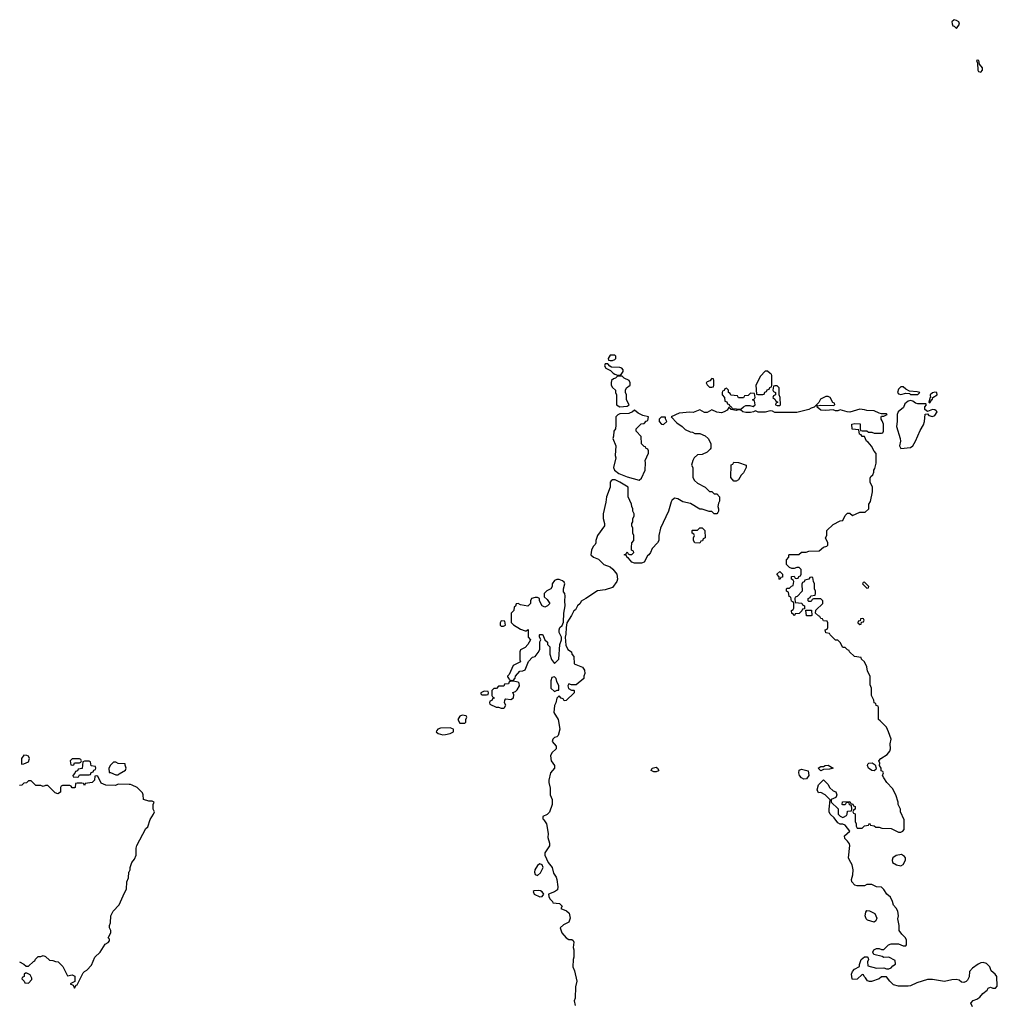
# Model space of a CAD drawing. Header units: inches. Extents: x 2106670 to 2322961, y 36024 to 224899.
# Tile 69 of 256: x 2159096 to 2167166, y 113420 to 121548. Entities that reach past the tile are written whole.
import ezdxf

# ---------------------------------------------------------------- set-up
doc = ezdxf.new("R2010")
doc.units = ezdxf.units.IN
doc.header["$MEASUREMENT"] = 0
for name, color, linetype in [('C1151', 7, 'Continuous'), ('C1161', 7, 'Continuous'), ('C1162', 7, 'Continuous')]:
    doc.layers.add(name, color=color, linetype=linetype)

msp = doc.modelspace()

# ---------------------------------------------------------------- linework, layer by layer
at = {"layer": 'C1151', "color": 5, "elevation": 60}
for points in [[(2159130, 115475.3), (2159111, 115450), (2159110, 115402), (2159130, 115404.7), (2159170, 115422), (2159178, 115450), (2159168.7, 115468.7), (2159154.6, 115474.6)], [(2159590, 115446), (2159530, 115446), (2159514, 115430), (2159518, 115398), (2159530, 115394), (2159542, 115398), (2159550, 115414), (2159590, 115414), (2159602, 115418), (2159606, 115430), (2159602, 115442)], [(2159670, 115426), (2159630, 115426), (2159618, 115422), (2159612.7, 115367.3), (2159578, 115362), (2159572.7, 115347.3), (2159558, 115342), (2159552.7, 115327.3), (2159534, 115310), (2159538, 115298), (2159570, 115294), (2159582, 115298), (2159590, 115314), (2159670, 115314), (2159682, 115318), (2159687.3, 115332.7), (2159702, 115338), (2159707.3, 115352.7), (2159722, 115358), (2159726, 115370), (2159722, 115382), (2159687.3, 115387.3), (2159682, 115422)], [(2159890, 115418), (2159870, 115418), (2159845.4, 115394.6), (2159832, 115370), (2159834, 115334), (2159846, 115334), (2159890, 115314), (2159910, 115314), (2159916.4, 115323.6), (2159970, 115354), (2159975.3, 115370), (2159966, 115394), (2159966, 115406), (2159910, 115408)], [(2159156.4, 113676.4), (2159143.6, 113676.4), (2159134, 113670), (2159134, 113650), (2159118, 113642), (2159114, 113630), (2159134, 113610), (2159138, 113598), (2159170, 113594), (2159196.4, 113623.6), (2159196.4, 113636.4), (2159182, 113662)]]:
    msp.add_lwpolyline(points, close=True, dxfattribs=at)
for points in [[(2160000, 115235.6), (2159910, 115238), (2159887.3, 115227.3), (2159808.4, 115228.4), (2159770, 115246), (2159742, 115302), (2159730, 115306), (2159718, 115302), (2159714, 115270), (2159694, 115250), (2159638, 115242), (2159630, 115226), (2159622, 115242), (2159610, 115246), (2159570, 115246), (2159558, 115242), (2159554, 115210), (2159550, 115206), (2159530, 115206), (2159522, 115222), (2159510, 115226), (2159450, 115226), (2159438, 115222), (2159434, 115210), (2159434, 115170), (2159410, 115158), (2159390, 115166), (2159330, 115226), (2159310, 115226), (2159290, 115218), (2159270, 115226), (2159230, 115226), (2159190, 115266), (2159170, 115266), (2159152.7, 115247.3), (2159130, 115246), (2159114, 115230), (2159094, 115226)], [(2159094, 113770), (2159131.6, 113751.6), (2159150, 113734), (2159170, 113734), (2159210, 113774), (2159222, 113778), (2159227.3, 113792.7), (2159250, 113814), (2159270, 113814), (2159290, 113822), (2159310, 113814), (2159343.6, 113783.6), (2159370, 113782), (2159392.7, 113772.7), (2159414, 113770), (2159451.6, 113731.6), (2159490, 113654), (2159530, 113662), (2159551, 113651), (2159551.6, 113608.4), (2159514, 113590), (2159538, 113578), (2159550, 113554), (2159562, 113578), (2159570, 113582), (2159620.2, 113679.8), (2159630, 113692), (2159650, 113702), (2159690, 113742), (2159718, 113810), (2159762, 113850), (2159803.1, 113916.9), (2159826, 113930), (2159836.4, 113943.6), (2159836.4, 113956.4), (2159826, 113970), (2159848, 114010), (2159848, 114030), (2159838, 114050), (2159838, 114070), (2159847.3, 114092.7), (2159848, 114150), (2159868, 114190), (2159918, 114242), (2159960.4, 114339.6), (2159978, 114370), (2159982, 114430), (2159994.6, 114465.4), (2159998, 114510), (2160000, 114514)]]:
    msp.add_lwpolyline(points, dxfattribs=at)
at = {"layer": 'C1161', "color": 5, "elevation": 60}
for points in [[(2164010, 118778), (2163970, 118778), (2163954, 118750), (2163958, 118738), (2163970, 118734), (2163990, 118734), (2164010, 118742), (2164018, 118750), (2164018, 118770)], [(2163950, 118706), (2163930, 118706), (2163924.7, 118690), (2163934, 118670), (2163972.7, 118652.7), (2163994, 118630), (2164010, 118622), (2164030, 118614), (2164050, 118614), (2164062, 118618), (2164076.4, 118643.6), (2164076.4, 118656.4), (2164066, 118670), (2164050, 118678), (2163980.4, 118680.4), (2163967.3, 118687.3)], [(2164070, 118606), (2164030, 118606), (2164014, 118590), (2163996.9, 118583.1), (2163982, 118570), (2163978, 118550), (2163978, 118530), (2163990, 118512), (2164014, 118490), (2164014, 118470), (2164022, 118450), (2164022, 118370), (2164050, 118351.3), (2164110, 118358), (2164128, 118370), (2164106, 118410), (2164106, 118450), (2164098, 118470), (2164098, 118490), (2164106, 118510), (2164135.3, 118530), (2164135.3, 118550), (2164126, 118570), (2164086, 118590)], [(2165270, 118646), (2165250, 118646), (2165210, 118606), (2165172, 118530), (2165178, 118458), (2165190, 118454), (2165230, 118454), (2165242, 118458), (2165247.3, 118472.7), (2165262, 118478), (2165267.3, 118492.7), (2165282, 118498), (2165287.3, 118512.7), (2165302, 118518), (2165306, 118530), (2165306, 118610), (2165302, 118622), (2165290, 118626)], [(2164810, 118586), (2164792.7, 118567.3), (2164770, 118558), (2164762, 118550), (2164770, 118534), (2164790, 118514), (2164810, 118514), (2164822, 118518), (2164826, 118530), (2164826, 118570), (2164822, 118582)], [(2165350, 118526), (2165330, 118526), (2165318, 118522), (2165314, 118490), (2165318, 118478), (2165334, 118470), (2165334, 118450), (2165318, 118442), (2165314, 118430), (2165332.7, 118412.7), (2165338, 118398), (2165354, 118390), (2165338, 118382), (2165334, 118370), (2165350, 118362), (2165370, 118362), (2165375.3, 118370), (2165374, 118430), (2165366, 118450), (2165366, 118510)], [(2166390, 118518), (2166370, 118518), (2166350, 118499), (2166342, 118470), (2166350, 118458.8), (2166370, 118454.8), (2166410, 118466), (2166442, 118462), (2166450, 118454), (2166510, 118454), (2166526, 118470), (2166503.6, 118476.4), (2166440.4, 118480.4), (2166410, 118498)], [(2164930, 118506), (2164918, 118502), (2164912.7, 118487.3), (2164898, 118482), (2164894, 118470), (2164894, 118450), (2164914, 118430), (2164918, 118398), (2164932.7, 118392.7), (2164938, 118378), (2164952.7, 118372.7), (2164958, 118358), (2164970, 118354), (2164978, 118338), (2165050, 118332), (2165070, 118352), (2165090, 118362), (2165123.6, 118363.6), (2165150, 118354), (2165166, 118370), (2165162, 118402), (2165146, 118410), (2165162, 118418), (2165166, 118430), (2165162, 118462), (2165130, 118466), (2165110, 118446), (2165078, 118442), (2165070, 118426), (2165030, 118426), (2165022, 118442), (2164967.3, 118447.3), (2164962, 118462), (2164946, 118470), (2164946, 118490)], [(2166650, 118473.2), (2166630, 118468.7), (2166611.3, 118450), (2166614, 118426), (2166610, 118426), (2166602, 118390), (2166610, 118386), (2166626, 118414), (2166630, 118414), (2166634, 118430), (2166668.7, 118450), (2166666, 118470)], [(2166450, 118405.2), (2166430, 118399.3), (2166404, 118376), (2166392.7, 118347.2), (2166349, 118311), (2166338.7, 118290), (2166340.4, 118230), (2166334.4, 118190), (2166365.3, 118090), (2166366.7, 118070), (2166359.1, 118030), (2166370, 118007.3), (2166450, 118016), (2166470, 118031), (2166491.9, 118068.1), (2166530, 118158), (2166555.5, 118204.5), (2166563.7, 118230), (2166570, 118292), (2166590, 118294), (2166600.7, 118280.7), (2166630, 118271), (2166650, 118281), (2166669.3, 118310), (2166660.1, 118320.1), (2166650, 118326.6), (2166630, 118329.4), (2166590, 118314), (2166568.7, 118330), (2166569.1, 118350.9), (2166582, 118370), (2166576.5, 118376.5), (2166510, 118377), (2166490, 118382), (2166470, 118399)], [(2164170, 118326), (2164154, 118310), (2164124, 118296), (2164050, 118294), (2164033.4, 118286.6), (2164016, 118270), (2164018, 118202), (2164014, 118170), (2164002, 118150), (2163998, 118110), (2163991.3, 118090), (2164016, 118030), (2164011.3, 117950), (2164018, 117930), (2163998.8, 117850), (2164006.8, 117830), (2164041.7, 117801.7), (2164110, 117775.5), (2164210, 117747.7), (2164230, 117762), (2164259, 117830), (2164262, 117890), (2164258, 117910), (2164286, 117970), (2164286, 117990), (2164282, 118002), (2164266, 118010), (2164262, 118022), (2164250, 118026), (2164230, 118046), (2164227.3, 118107.3), (2164186, 118150), (2164186, 118170), (2164227.3, 118212.7), (2164250, 118214), (2164267.3, 118232.7), (2164282, 118238), (2164286, 118270), (2164241.2, 118281.2), (2164200.4, 118300.4)], [(2164392.7, 118267.3), (2164374, 118250), (2164374, 118230), (2164394, 118210), (2164410, 118206), (2164438, 118230), (2164436.4, 118236.4), (2164426, 118254), (2164426, 118266)], [(2164990, 117738), (2164966, 117770), (2164968, 117872), (2164982, 117878), (2164990, 117894), (2165028.4, 117891.6), (2165092, 117870), (2165092, 117850), (2165082, 117830), (2165070, 117808), (2165051.1, 117788.9), (2165030, 117748.7), (2165010, 117738)], [(2164710, 117226), (2164668.4, 117228.4), (2164658, 117250), (2164658, 117270), (2164666, 117290), (2164662, 117302), (2164646, 117310), (2164646, 117330), (2164650, 117334), (2164690, 117334), (2164710, 117354), (2164730, 117354), (2164751.6, 117331.6), (2164754, 117270), (2164738, 117262), (2164732.7, 117247.3), (2164718, 117242)], [(2165370, 116926), (2165366, 116930), (2165366, 116950), (2165346, 116970), (2165370, 116994), (2165394, 116970), (2165392.7, 116947.3), (2165378, 116942)], [(2163550, 116926), (2163530, 116926), (2163510, 116918), (2163492, 116890), (2163492, 116870), (2163482, 116850), (2163446.4, 116833.6), (2163424.7, 116810), (2163424.7, 116784.7), (2163450, 116762), (2163471.3, 116730), (2163454, 116710), (2163430, 116698), (2163410, 116708.7), (2163388, 116750), (2163386, 116770), (2163370, 116778), (2163350, 116778), (2163322, 116770), (2163312, 116750), (2163311.6, 116728.4), (2163290, 116706), (2163230, 116718), (2163210, 116728), (2163194, 116726), (2163190, 116706), (2163178, 116702), (2163174, 116670), (2163154, 116650), (2163152.7, 116572.7), (2163171.6, 116551.6), (2163230, 116518), (2163270, 116502), (2163278, 116502), (2163292.7, 116512.7), (2163294, 116450), (2163312, 116430), (2163292, 116390), (2163270, 116366), (2163230, 116346), (2163224.7, 116330), (2163224.7, 116264.7), (2163230, 116246), (2163170, 116218), (2163138, 116142), (2163122, 116130), (2163122, 116122), (2163134, 116110), (2163138, 116098), (2163170, 116094), (2163187.3, 116112.7), (2163188, 116130), (2163226, 116170), (2163250, 116172), (2163270, 116182), (2163295.3, 116250), (2163330, 116284.7), (2163350, 116292), (2163376.4, 116323.6), (2163388.7, 116350), (2163389, 116411), (2163398, 116430), (2163387.3, 116452.7), (2163386, 116470), (2163390, 116474), (2163410, 116474), (2163414, 116470), (2163432, 116430), (2163452, 116410), (2163452, 116390), (2163472, 116370), (2163471.3, 116310), (2163486.4, 116266.4), (2163510, 116234), (2163548, 116270), (2163555.3, 116390), (2163568, 116430), (2163568, 116450), (2163548.7, 116490), (2163548.7, 116510), (2163555.3, 116530), (2163572.9, 116547.1), (2163586, 116574), (2163589.2, 116650), (2163599.3, 116710), (2163595.1, 116750), (2163599, 116790), (2163595.3, 116810), (2163586, 116826), (2163584, 116850), (2163595.3, 116890), (2163590, 116906), (2163576.4, 116916.4)], [(2166070, 116906), (2166058, 116902), (2166054, 116890), (2166090, 116854), (2166102, 116858), (2166106, 116870)], [(2165590, 116626), (2165586, 116674), (2165632.7, 116672.7), (2165634, 116630), (2165630, 116626)], [(2163070, 116586), (2163062, 116570), (2163062, 116550), (2163070, 116542), (2163090, 116542), (2163106, 116550), (2163102, 116582)], [(2166050, 116606), (2166038, 116602), (2166034, 116586), (2166018, 116582), (2166014, 116570), (2166030, 116554), (2166042, 116558), (2166046, 116574), (2166062, 116578), (2166066, 116590), (2166062, 116602)], [(2163170, 116088), (2163152.7, 116087.3), (2163138, 116082), (2163130, 116066), (2163098, 116062), (2163094, 116046), (2163050, 116046), (2163032.7, 116027.3), (2163010, 116026), (2162994, 116010), (2162994, 115970), (2162998, 115958), (2163010, 115954), (2163012, 115948), (2162998, 115942), (2162992.7, 115927.3), (2162978, 115922), (2162974, 115910), (2162978, 115898), (2163030, 115872), (2163050, 115872), (2163070, 115864.7), (2163090, 115866), (2163098, 115870), (2163108, 115890), (2163099, 115910), (2163102, 115930), (2163110, 115942), (2163150, 115936), (2163172.7, 115950), (2163174.6, 115974.6), (2163166, 115994), (2163190, 116002), (2163204, 116016), (2163222, 116050), (2163218, 116070), (2163210, 116078)], [(2163510, 116124), (2163490, 116118), (2163481, 116090), (2163482, 116030), (2163510, 116002), (2163534, 116014), (2163546, 116014), (2163548, 116030), (2163548, 116050), (2163530, 116086), (2163524, 116110)], [(2162930, 116006), (2162902, 115990), (2162902, 115982), (2162910, 115974), (2162950, 115974), (2162962, 115978), (2162966, 115990), (2162962, 116002)], [(2162750, 115808), (2162730, 115798), (2162712, 115770), (2162730, 115742), (2162770, 115742), (2162778, 115750), (2162778, 115770), (2162786, 115790), (2162782, 115802)], [(2162650, 115702), (2162570, 115700.9), (2162547.7, 115692.3), (2162538.8, 115681.2), (2162534.8, 115670), (2162550, 115654.8), (2162590, 115644.9), (2162610, 115647.3), (2162650, 115656), (2162678, 115670), (2162678, 115690)], [(2164330, 115338), (2164308, 115350), (2164318, 115370), (2164350, 115378), (2164362, 115370), (2164372, 115350), (2164370, 115346), (2164350, 115338)], [(2165570, 115279.3), (2165548.7, 115290), (2165534, 115310), (2165528, 115330), (2165530, 115352), (2165550, 115362), (2165606, 115346), (2165610.8, 115310), (2165590, 115281.2)], [(2165710, 115346), (2165686, 115370), (2165710, 115382), (2165730, 115382), (2165746, 115390), (2165770, 115394), (2165812, 115370), (2165779.8, 115360.2), (2165730, 115358)], [(2166150, 115348.7), (2166129, 115349), (2166102, 115370), (2166095.3, 115390), (2166098, 115402), (2166106, 115410), (2166133.4, 115413.4), (2166156.8, 115396.8), (2166164.7, 115370), (2166162, 115358)], [(2166375.3, 114655.3), (2166330, 114648), (2166304.7, 114630), (2166298, 114610), (2166302, 114590), (2166334, 114570), (2166370, 114562), (2166390, 114574), (2166408, 114610), (2166408, 114630), (2166400.4, 114640.4)], [(2163390, 114579.3), (2163370, 114565.2), (2163347.7, 114530), (2163344.9, 114510), (2163350, 114492), (2163370, 114482.8), (2163395.9, 114504.1), (2163416, 114550), (2163408.7, 114570)], [(2163379, 114359), (2163342, 114358), (2163334, 114350), (2163342, 114330), (2163390, 114307.3), (2163408.9, 114311.1), (2163422, 114330), (2163410, 114348), (2163396.4, 114356.4)], [(2166150, 114098), (2166094.6, 114114.6), (2166084.7, 114124.7), (2166075.3, 114150), (2166080.4, 114179.6), (2166090, 114194), (2166110, 114192), (2166154, 114170), (2166171.3, 114130), (2166162, 114110)]]:
    msp.add_lwpolyline(points, close=True, dxfattribs=at)
for points in [[(2166960.4, 113400.4), (2166948, 113430), (2166967.3, 113452.7), (2166996.4, 113463.6), (2167020.4, 113479.6), (2167046, 113510), (2167082, 113538), (2167090, 113552), (2167110, 113562), (2167130, 113554), (2167150, 113554), (2167166, 113570), (2167162, 113650), (2167149.2, 113669.2), (2167116.4, 113696.4), (2167104, 113730), (2167075.6, 113755.6), (2167050, 113764.5), (2167030, 113762), (2167007.9, 113752.1), (2166960.5, 113719.5), (2166936.3, 113690), (2166932.4, 113647.6), (2166920.7, 113619.3), (2166910, 113608.7), (2166890, 113601.2), (2166870, 113604), (2166850, 113619), (2166825.6, 113625.6), (2166790, 113622.7), (2166730, 113607.3), (2166630, 113624.5), (2166590, 113624.5), (2166502, 113598), (2166450, 113573.2), (2166430, 113569.3), (2166350, 113569.5), (2166310, 113581.2), (2166279, 113610), (2166250, 113648), (2166210, 113648), (2166190.7, 113629.3), (2166128.9, 113608.9), (2166110, 113608.7), (2166094.6, 113614.6), (2166079, 113639), (2166066, 113650), (2166062, 113662), (2166050, 113666), (2166010, 113628), (2165970, 113626), (2165968, 113630), (2165962, 113670), (2165970, 113692), (2165988, 113710), (2166028, 113732), (2166028, 113748), (2166042, 113790), (2166070, 113811.3), (2166092, 113812), (2166099.6, 113799.6), (2166102, 113790), (2166094, 113770), (2166098, 113738), (2166170, 113718), (2166230, 113722), (2166250, 113714), (2166270, 113714), (2166290, 113722), (2166303.1, 113736.9), (2166326, 113750), (2166322, 113782), (2166270, 113808), (2166230, 113806), (2166215.3, 113815.3), (2166146, 113830), (2166138, 113850), (2166148, 113870), (2166170, 113882), (2166190, 113882), (2166210, 113872), (2166230, 113872), (2166269.1, 113910.9), (2166290, 113918), (2166350, 113918), (2166390, 113902), (2166410, 113902), (2166415.3, 113910), (2166415.3, 113950), (2166408.7, 113970), (2166378, 113998), (2166355.3, 114030), (2166357.2, 114070), (2166345.6, 114125.6), (2166349.2, 114150), (2166344, 114190), (2166332.5, 114212.5), (2166310, 114238), (2166302, 114270), (2166283.1, 114303.1), (2166255.3, 114330), (2166230, 114368), (2166210, 114388), (2166168.4, 114388.4), (2166130, 114408), (2166090, 114408), (2166070, 114398), (2166010, 114399), (2165990, 114404), (2165964, 114430), (2165961.2, 114450), (2165974, 114490), (2165975.3, 114530), (2165969, 114570), (2165945.2, 114610), (2165939, 114630), (2165949.2, 114730), (2165945.2, 114745.2), (2165930, 114768), (2165908, 114790), (2165906, 114810), (2165948, 114850), (2165910, 114898), (2165890, 114908), (2165870, 114908), (2165850, 114918), (2165820.4, 114960.4), (2165786, 114990), (2165778, 115010), (2165778, 115030), (2165787.3, 115107.3), (2165746, 115150), (2165710, 115168), (2165690, 115166), (2165686, 115170), (2165678, 115190), (2165689.2, 115230.8), (2165730, 115274), (2165770, 115234), (2165782, 115210), (2165810, 115182), (2165832.7, 115172.7), (2165842, 115150), (2165839.6, 115140.4), (2165832.7, 115127.3), (2165794, 115110), (2165794, 115090), (2165852.7, 115032.7), (2165852, 114990), (2165870, 114972), (2165890, 114962), (2165896.4, 114963.6), (2165920.4, 114979.6), (2165928, 114990), (2165930, 115014), (2165962, 115018), (2165966, 115030), (2165962, 115062), (2165947.3, 115067.3), (2165942, 115082), (2165930, 115086), (2165918, 115082), (2165910, 115066), (2165890, 115066), (2165886, 115070), (2165887.3, 115092.7), (2165950, 115094), (2165958, 115078), (2165972.7, 115072.7), (2165978, 115058), (2165992.7, 115052.7), (2165994, 115030), (2165978, 115022), (2165974, 115010), (2165978, 114998), (2165992, 114992), (2165992, 114930), (2166002, 114910), (2166002, 114890), (2166010, 114874), (2166050, 114874), (2166070, 114894), (2166102, 114898), (2166110, 114914), (2166118, 114898), (2166150, 114894), (2166163.6, 114883.6), (2166190, 114882), (2166212.7, 114872.7), (2166290, 114872), (2166350, 114842), (2166370, 114842), (2166386, 114850), (2166396.4, 114863.6), (2166396.4, 114943.6), (2166368, 115010), (2166368, 115030), (2166348, 115070), (2166348, 115090), (2166329.2, 115150), (2166301.5, 115201.5), (2166255.3, 115250), (2166228, 115290), (2166218, 115310), (2166226, 115330), (2166222, 115342), (2166208.4, 115348.4), (2166208, 115370), (2166194, 115390), (2166197.2, 115410), (2166189, 115430), (2166205.2, 115450), (2166257.3, 115482.8), (2166279.5, 115510), (2166283.7, 115530), (2166281.2, 115570), (2166289, 115610), (2166269, 115670), (2166250, 115708), (2166200.4, 115760.4), (2166186, 115770), (2166186, 115870), (2166182, 115882), (2166167.3, 115887.3), (2166162, 115902), (2166148.4, 115908.4), (2166148, 115930), (2166128.4, 115968.4), (2166128, 116030), (2166116.4, 116056.4), (2166115.3, 116130), (2166095.3, 116170), (2166090, 116206), (2166070, 116246), (2166046, 116270), (2166042, 116282), (2165986, 116290), (2165946, 116330), (2165942, 116342), (2165930, 116346), (2165910, 116366), (2165890, 116366), (2165870, 116406), (2165850, 116426), (2165830, 116426), (2165786, 116470), (2165782, 116482), (2165750, 116486), (2165746, 116510), (2165762, 116518), (2165766, 116530), (2165766, 116570), (2165762, 116582), (2165730, 116586), (2165722, 116602), (2165710, 116606), (2165702, 116622), (2165690, 116626), (2165666, 116650), (2165667.3, 116672.7), (2165726, 116730), (2165726, 116750), (2165710, 116766), (2165650, 116766), (2165638, 116762), (2165630, 116746), (2165610, 116746), (2165606, 116750), (2165606, 116770), (2165622, 116778), (2165627.3, 116792.7), (2165662, 116798), (2165666, 116810), (2165666, 116830), (2165658, 116850), (2165658, 116890), (2165648, 116910), (2165642, 116942), (2165630, 116946), (2165618, 116942), (2165611.6, 116928.4), (2165578, 116922), (2165572, 116908), (2165558, 116902), (2165552.7, 116887.3), (2165554, 116830), (2165512.7, 116787.3), (2165498, 116782), (2165494, 116770), (2165498, 116738), (2165552.7, 116732.7), (2165558, 116718), (2165574, 116710), (2165574, 116686), (2165558, 116682), (2165552.7, 116667.3), (2165530, 116646), (2165498, 116642), (2165491.6, 116628.4), (2165486, 116630), (2165482, 116642), (2165470, 116646), (2165466, 116670), (2165482, 116678), (2165486, 116690), (2165486, 116730), (2165482, 116742), (2165467.3, 116747.3), (2165462, 116782), (2165447.3, 116787.3), (2165442, 116822), (2165426, 116830), (2165426, 116850), (2165430, 116854), (2165450, 116854), (2165467.3, 116872.7), (2165482, 116878), (2165486, 116910), (2165482, 116922), (2165466, 116930), (2165467.3, 116952.7), (2165490, 116954), (2165498, 116938), (2165510, 116934), (2165522, 116938), (2165527.3, 116952.7), (2165542, 116958), (2165546, 116970), (2165546, 117010), (2165530, 117026), (2165510, 117026), (2165490, 117018), (2165470, 117018), (2165450, 117026), (2165426, 117050), (2165426, 117090), (2165446, 117110), (2165446, 117130), (2165450, 117134), (2165527.3, 117132.7), (2165550, 117152), (2165587.3, 117152.7), (2165610, 117162), (2165696.4, 117163.6), (2165730, 117194), (2165758, 117202), (2165766, 117210), (2165766, 117230), (2165748, 117270), (2165758, 117290), (2165758, 117330), (2165810, 117382), (2165868.4, 117411.6), (2165890, 117414), (2165910, 117454), (2165930, 117474), (2165950, 117474), (2165970, 117454), (2166030, 117482), (2166076.4, 117483.6), (2166106, 117510), (2166106, 117550), (2166118, 117570), (2166135.3, 117650), (2166135.3, 117690), (2166115.3, 117730), (2166116.4, 117763.6), (2166123.1, 117776.9), (2166138, 117790), (2166147.3, 117812.7), (2166148, 117830), (2166156.4, 117843.6), (2166167.3, 117887.3), (2166167.3, 117967.3), (2166150, 117986), (2166128.4, 118028.4), (2166100.4, 118060.4), (2166086, 118070), (2166070, 118106), (2166050, 118106), (2166042, 118122), (2166027.3, 118127.3), (2166022, 118162), (2165967.3, 118167.3), (2165966, 118210), (2165990, 118214), (2166032.7, 118212.7), (2166034, 118170), (2166038, 118158), (2166050, 118154), (2166090, 118154), (2166103.6, 118143.6), (2166130, 118142), (2166150, 118134), (2166210, 118134), (2166222, 118138), (2166226, 118150), (2166226, 118210), (2166216.4, 118236.4), (2166206, 118250), (2166206, 118270), (2166210, 118274), (2166230, 118274), (2166258, 118290), (2166250, 118295.3), (2166210, 118294), (2166190, 118299), (2166150, 118318), (2166090, 118322), (2166070, 118328.7), (2166030, 118332.7), (2165950, 118309.4), (2165926, 118310), (2165870, 118328.7), (2165850, 118318), (2165830, 118318), (2165810, 118328), (2165750, 118322), (2165710, 118324), (2165678, 118350), (2165680.4, 118359.6), (2165710, 118366), (2165810, 118362), (2165826, 118370), (2165822, 118382), (2165807.3, 118387.3), (2165786, 118430), (2165770, 118438), (2165750, 118438), (2165705.4, 118414.6), (2165692.7, 118387.3), (2165674, 118370), (2165678, 118362), (2165670, 118366), (2165654, 118350), (2165630, 118342), (2165610, 118329), (2165510, 118306.6), (2165330, 118306), (2165310, 118315.3), (2165290, 118318), (2165250, 118309), (2165190.9, 118309.1), (2165170, 118318), (2165154, 118310), (2165130, 118306), (2165090, 118305.2), (2165066, 118310), (2165047.3, 118327.3), (2165030, 118328), (2165010, 118322), (2164968.9, 118328.9), (2164962, 118342), (2164950, 118346), (2164935.3, 118324.7), (2164912, 118310), (2164890, 118303.7), (2164850, 118309.3), (2164810, 118328.7), (2164770, 118305.2), (2164750, 118304), (2164710, 118328), (2164654.8, 118305.2), (2164629.3, 118309.3), (2164540.7, 118299.3), (2164474, 118270), (2164519.8, 118219.8), (2164564.7, 118190), (2164590, 118164.7), (2164630, 118144.7), (2164650, 118142), (2164670, 118132), (2164710, 118131.3), (2164753.7, 118113.7), (2164778, 118090), (2164802, 118050), (2164802, 118010), (2164796.9, 118003.1), (2164770, 117978), (2164730, 117958), (2164690, 117955.3), (2164664.7, 117930), (2164652, 117910), (2164642, 117870), (2164654, 117850), (2164654, 117770), (2164665.4, 117745.4), (2164690, 117722), (2164754, 117690), (2164790, 117654), (2164810, 117654), (2164830, 117634), (2164850, 117634), (2164874, 117610), (2164872.7, 117572.7), (2164863.6, 117556.4), (2164858, 117530), (2164864.7, 117510), (2164864.7, 117490), (2164859.8, 117480.2), (2164850, 117468), (2164830, 117468), (2164810, 117488), (2164788.9, 117488.9), (2164730, 117508), (2164710, 117508), (2164632.9, 117552.9), (2164570, 117568.7), (2164530, 117594), (2164502.8, 117597.2), (2164480.5, 117579.5), (2164473.2, 117566.8), (2164451.3, 117490), (2164386.8, 117350), (2164371.3, 117290), (2164371.3, 117250), (2164361, 117230), (2164318, 117182), (2164304.7, 117150), (2164290.7, 117129.3), (2164278, 117122), (2164251, 117070), (2164230, 117062), (2164170, 117062), (2164148, 117070), (2164122, 117102), (2164108, 117110), (2164106, 117126), (2164086, 117130), (2164102, 117138), (2164110, 117154), (2164118, 117138), (2164130, 117134), (2164150, 117134), (2164166, 117150), (2164162, 117162), (2164146, 117170), (2164146, 117190), (2164148, 117230), (2164166, 117250), (2164166, 117290), (2164158, 117310), (2164158, 117350), (2164148, 117370), (2164148, 117390), (2164156.4, 117403.6), (2164158, 117430), (2164168, 117450), (2164168, 117470), (2164158, 117490), (2164158, 117510), (2164148, 117530), (2164147.3, 117547.3), (2164118, 117610), (2164118, 117690), (2164051.5, 117731.5), (2164011, 117749), (2163990.8, 117749.2), (2163978.8, 117741.2), (2163971, 117730), (2163971.3, 117690), (2163941, 117610), (2163935.3, 117564.7), (2163911.3, 117470), (2163911.3, 117430), (2163924.7, 117390), (2163924.7, 117370), (2163864.7, 117290), (2163851.3, 117250), (2163851.3, 117230), (2163845.4, 117214.6), (2163830, 117198), (2163816, 117170), (2163811.1, 117131.1), (2163832, 117110), (2163874.9, 117094.9), (2163918.8, 117050), (2163971.3, 117030), (2163993.2, 117013.2), (2164026, 116970), (2164031.3, 116930), (2164024.7, 116910), (2163990, 116862), (2163930, 116842), (2163867.1, 116832.9), (2163770, 116768.7), (2163731.6, 116748.4), (2163722, 116730), (2163702, 116710), (2163683.6, 116676.4), (2163670, 116668), (2163651, 116630), (2163612, 116570), (2163606, 116530), (2163605.4, 116474.6), (2163598, 116450), (2163603.6, 116383.6), (2163622, 116350), (2163652, 116330), (2163654, 116310), (2163671.6, 116291.6), (2163674, 116230), (2163742, 116202), (2163759.6, 116179.6), (2163762, 116150), (2163754, 116130), (2163754, 116110), (2163690, 116058), (2163650, 116058), (2163630, 116066), (2163622, 116050), (2163626.4, 116026.4), (2163650, 116014), (2163670, 116014), (2163674, 116010), (2163674, 115990), (2163607.3, 115927.3), (2163590, 115926), (2163582, 115942), (2163567.3, 115947.3), (2163550, 115966), (2163530, 115946), (2163522, 115910), (2163510, 115886), (2163506, 115830), (2163541, 115770), (2163556, 115690), (2163539.8, 115640.2), (2163531, 115629), (2163510, 115622), (2163498, 115610), (2163491.3, 115590), (2163524.7, 115550), (2163524.7, 115530), (2163490, 115495.3), (2163478.8, 115470), (2163484.7, 115430), (2163511.3, 115390), (2163511.3, 115370), (2163478, 115330), (2163464.7, 115270), (2163464.7, 115250), (2163475.3, 115204.7), (2163476, 115150), (2163491, 115110), (2163491, 115070), (2163470, 115006), (2163450, 114986), (2163414, 114970), (2163414, 114950), (2163423.6, 114943.6), (2163444.7, 114910), (2163458, 114830), (2163456.9, 114796.9), (2163471, 114750), (2163470.8, 114729.2), (2163431.3, 114670), (2163431.3, 114650), (2163458, 114590), (2163490.6, 114550.6), (2163503.5, 114503.5), (2163524.7, 114470), (2163531.3, 114450), (2163538, 114390), (2163534.8, 114365.2), (2163510.7, 114349.3), (2163462, 114330), (2163464.7, 114310), (2163472, 114290), (2163494, 114270), (2163498, 114258), (2163551.6, 114251.6), (2163574, 114230), (2163562, 114210), (2163611, 114191), (2163633.2, 114173.2), (2163639.1, 114130), (2163630, 114098), (2163584.9, 114075.1), (2163558, 114050), (2163572, 114010), (2163607.9, 113967.9), (2163630, 113956), (2163655.3, 113955.3), (2163666, 113946), (2163671.6, 113931.6), (2163666, 113890), (2163670.8, 113870.8), (2163671, 113810), (2163664.7, 113790), (2163662, 113730), (2163675.9, 113695.9), (2163696, 113610), (2163685.4, 113565.4), (2163682, 113470), (2163672, 113450), (2163682, 113410)], [(2160000, 114514), (2160008, 114530), (2160008, 114550), (2160022, 114590), (2160043.1, 114616.9), (2160058, 114650), (2160059, 114710), (2160064, 114730), (2160138, 114870), (2160153.6, 114886.4), (2160173.6, 114946.4), (2160202, 114990), (2160208, 115010), (2160198, 115030), (2160198, 115070), (2160206, 115090), (2160190, 115098), (2160163.6, 115096.4), (2160118, 115110), (2160115.3, 115150), (2160110, 115166), (2160066, 115210), (2160026, 115230), (2160010, 115235.3), (2160000, 115235.6)]]:
    msp.add_lwpolyline(points, dxfattribs=at)
at = {"layer": 'C1162', "color": 5, "elevation": 60}
for points in [[(2166810, 121548), (2166792, 121530), (2166792.7, 121512.7), (2166798, 121498), (2166810, 121494), (2166830, 121474), (2166855.3, 121510), (2166848, 121530), (2166830, 121542)], [(2167005.4, 121214.6), (2166994, 121210), (2167002, 121190), (2167004.9, 121130), (2167010, 121121), (2167030, 121116), (2167044, 121130), (2167044, 121150), (2167020.2, 121180.2), (2167013.2, 121210)]]:
    msp.add_lwpolyline(points, close=True, dxfattribs=at)

doc.saveas('drawing.dxf')
